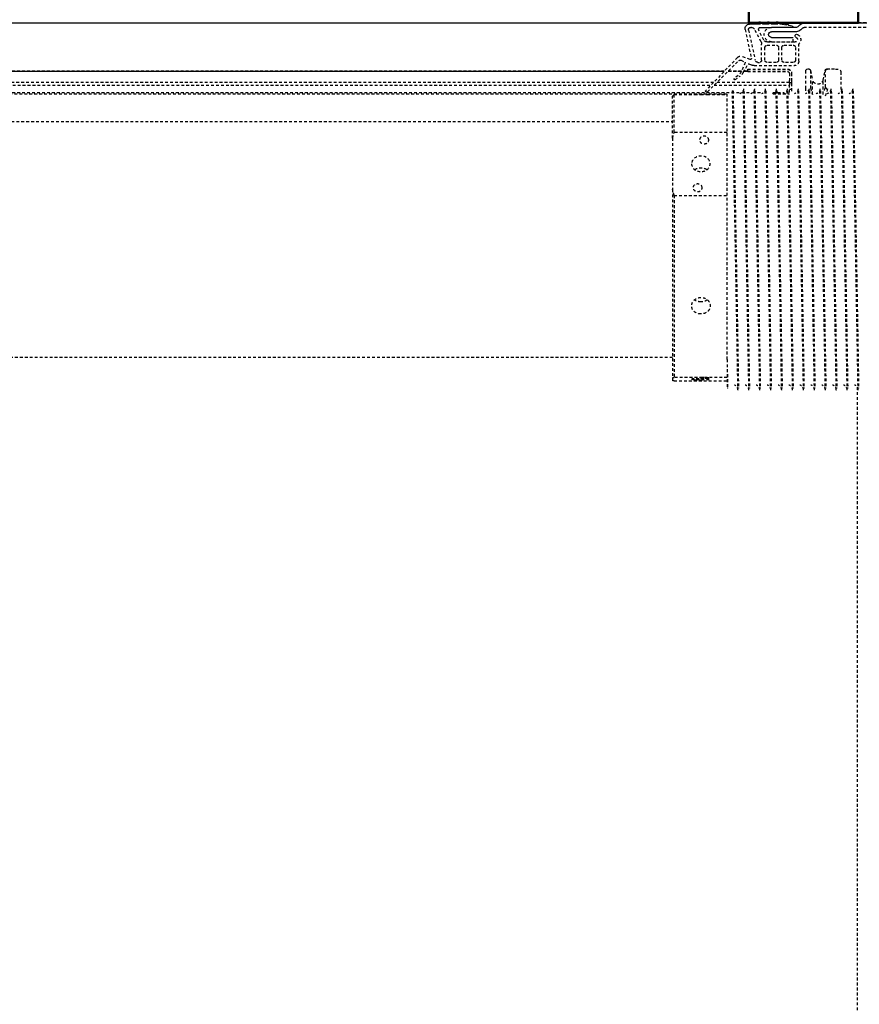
# Model space of a CAD drawing. Header units: centimetres. Extents: x 47725 to 65780, y 1899 to 12037.
# Tile 99 of 156: x 50490 to 50528, y 5718 to 5763. Entities that reach past the tile are written whole.
import ezdxf

# ---------------------------------------------------------------- set-up
doc = ezdxf.new("R2010")
doc.units = ezdxf.units.CM
doc.header["$LTSCALE"] = 0.02
doc.linetypes.add('DASHED2', pattern=[9.525, 6.35, -3.175])
doc.layers.add('CKDRZWI_', color=7, linetype='Continuous')
doc.layers.add('CKPOM_POWIERZ', color=1, linetype='Continuous', plot=False)
doc.layers.add('CKSCIANY_PRZEKR', color=6, linetype='Continuous', lineweight=50)

# ---------------------------------------------------------------- blocks, each defined once
blk = doc.blocks.new('A$7E8814B27261F1')
at = {"color": 7, "linetype": 'DASHED2', "ltscale": 10}
for p, q in [((231.79, 4366.84), (231.79, 374.08)), ((232.43, 4365.85), (232.43, 385)), ((222.1, 386.3), (222.1, 4363.7)), ((222.1, 4363.7), (222.1, 386.3)), ((222.14, 386.35), (222.14, 4363.65)), ((222.19, 386.39), (222.19, 4363.61)), ((222.24, 386.44), (222.24, 4363.56)), ((227.23, 391.24), (227.23, 4358.76)), ((228.48, 4357.56), (228.48, 392.44)), ((245, 4340), (245, 410)), ((353, 410), (353, 4340)), ((233.5, 410), (232.75, 409.25)), ((252.71, 410), (233.5, 410)), ((252.71, 410), (276.18, 410)), ((276.18, 410), (362.28, 410)), ((362.28, 410), (363.58, 410)), ((250.04, 409.25), (232.75, 409.25)), ((232.75, 409.25), (232.75, 399.82)), ((250.04, 385), (250.04, 409.25)), ((278.85, 409.25), (278.85, 385)), ((278.85, 409.25), (362.13, 409.25)), ((362.13, 385), (362.13, 409.25)), ((363.73, 409.25), (363.73, 385)), ((215.82, 380.27), (230.89, 394.75)), ((231.49, 393.96), (217.23, 379.71)), ((232.75, 394.15), (232.75, 385)), ((227.23, 356.5), (227.23, 389.71)), ((228.48, 390.96), (228.48, 356.5)), ((222.1, 378.47), (222.1, 384.57)), ((222.1, 384.57), (222.1, 378.47)), ((222.14, 378.5), (222.14, 384.62)), ((222.19, 378.52), (222.19, 384.66)), ((222.24, 378.54), (222.24, 384.71)), ((353.89, 385), (232.5, 385)), ((353.89, 385), (367, 385)), ((367, 384.79), (367, 385)), ((217.04, 378.58), (217.86, 376.81)), ((218.13, 376.71), (222.18, 378.51)), ((224.06, 379.98), (225.41, 381.69)), ((225.91, 381.34), (224.5, 379.34)), ((231, 382.71), (231, 382.29)), ((367, 379.79), (367, 380.21)), ((203.01, 376.75), (216.18, 373.91)), ((203.22, 375.17), (217, 372.2)), ((216.68, 374.5), (215.33, 378.13)), ((218.66, 375.1), (219.21, 373.91)), ((222.59, 377.58), (218.74, 375.36)), ((221.15, 375.5), (221.1, 375.5)), ((221.1, 375.5), (221.1, 357.3)), ((221.15, 375.5), (221.1, 375.5)), ((221.1, 375.5), (221.1, 357.3)), ((221.19, 375.5), (221.15, 375.5)), ((221.15, 375.5), (221.15, 357.3)), ((221.24, 375.5), (221.19, 375.5)), ((221.19, 375.5), (221.19, 357.3)), ((222.24, 375.5), (221.24, 375.5)), ((221.24, 375.5), (221.24, 357.3)), ((222.1, 375.5), (222.1, 377.3)), ((222.1, 377.3), (222.1, 375.5)), ((222.14, 375.5), (222.14, 377.33)), ((222.19, 375.5), (222.19, 377.35)), ((222.24, 375.5), (222.24, 377.38)), ((222.24, 375.5), (222.24, 357.3)), ((231, 377.71), (231, 377.29)), ((367, 374.79), (367, 375.21)), ((208.52, 369.49), (202.81, 372.52)), ((207.81, 368.17), (203.35, 370.53)), ((218, 370.96), (218, 370.2)), ((219.5, 372.64), (219.5, 354.2)), ((231, 372.71), (231, 372.29)), ((231.79, 373.33), (231.79, 369.08)), ((367, 369.79), (367, 370.21)), ((208.7, 353.9), (208.7, 366.7)), ((217, 369.2), (209.7, 369.2)), ((210.2, 366.7), (210.2, 362.45)), ((217, 367.7), (211.2, 367.7)), ((218, 362.45), (218, 366.7)), ((231, 367.71), (231, 367.3)), ((367, 364.79), (367, 365.21)), ((208.6, 364.7), (208.6, 354.7)), ((211.2, 361.45), (217, 361.45)), ((231, 362.71), (231, 362.3)), ((231.79, 364.08), (231.79, 359.08)), ((232.43, 363.97), (232.43, 356.5)), ((210.2, 358.95), (210.2, 354.7)), ((217, 359.95), (211.2, 359.95)), ((218, 354.7), (218, 358.95)), ((223.04, 356.5), (226.24, 356.5)), ((227.23, 356.5), (226.24, 356.5)), ((227.23, 356.5), (227.24, 356.5)), ((227.24, 356.5), (227.24, 355.5)), ((227.57, 356.5), (227.24, 356.5)), ((227.57, 356.5), (228.48, 356.5)), ((228.83, 356.5), (228.48, 356.5)), ((231.79, 356.5), (228.83, 356.5)), ((230.28, 356.5), (230.28, 355.5)), ((231, 357.71), (231, 357.3)), ((367, 359.8), (367, 360.21)), ((208.6, 354.7), (206.6, 354.7)), ((217.5, 352.2), (210.16, 352.2)), ((211.2, 353.7), (217, 353.7)), ((223.04, 355.5), (226.24, 355.5)), ((226.24, 355.5), (227.24, 355.5)), ((227.24, 355.5), (227.57, 355.5)), ((227.57, 355.5), (230.28, 355.5)), ((230.28, 355.5), (231.19, 355.5)), ((231, 352.71), (231, 352.3)), ((367, 354.8), (367, 355.21)), ((200, 301), (200, 349.66)), ((202, 301), (202, 349.66)), ((221, 348), (221, 347.81)), ((221.8, 346.83), (226.02, 345.95)), ((221.8, 346.83), (229.79, 346.83)), ((229.95, 349), (222, 349)), ((229.79, 346.83), (232.64, 345.95)), ((231.1, 349), (229.95, 349)), ((231.1, 347.69), (230.73, 347.81)), ((231, 347.71), (231, 347.3)), ((367, 349.8), (367, 350.21)), ((232.64, 345.95), (226.02, 345.95)), ((231, 342.71), (231, 342.3)), ((367, 344.8), (367, 345.21)), ((221, 339.19), (221, 338)), ((226.02, 341.05), (221.8, 340.17)), ((222.39, 340), (222.1, 340)), ((229.32, 340), (222.39, 340)), ((232.64, 341.05), (226.02, 341.05)), ((230.85, 340.49), (229.28, 340)), ((230.16, 339), (233.52, 340.07)), ((367, 339.8), (367, 340.21)), ((231, 337.71), (231, 337.3)), ((367, 334.8), (367, 335.22)), ((222.23, 333), (222.39, 333)), ((222.39, 333), (231.33, 333)), ((231, 332.71), (231, 332.3)), ((367, 329.8), (367, 330.22)), ((231, 327.72), (231, 327.3)), ((366.58, 325.5), (636.73, 325.5)), ((367, 324.8), (367, 325.22)), ((636.73, 325.5), (711.34, 325.5))]:
    blk.add_line(p, q, dxfattribs=at)
at = {"color": 7, "linetype": 'Continuous', "ltscale": 10}
for p, q in [((200, 375), (200, 370.22)), ((200.5, 369.72), (200.5, 374.72)), ((202, 373.87), (202, 374.18)), ((199.7, 369.86), (199.7, 370.52)), ((199.7, 370.52), (200.5, 369.72)), ((200.5, 368.72), (199.7, 369.86)), ((200, 369.43), (200, 366.22)), ((202, 369.72), (202, 364.7)), ((199.7, 365.86), (199.7, 366.52)), ((199.7, 366.52), (200.5, 365.72)), ((200.5, 364.72), (199.7, 365.86)), ((200, 365.43), (200, 362.22)), ((200.5, 365.72), (200.5, 368.72)), ((199.7, 361.86), (199.7, 362.52)), ((199.7, 362.52), (200.5, 361.72)), ((200.5, 360.72), (199.7, 361.86)), ((200, 361.43), (200, 349.66)), ((200.5, 361.72), (200.5, 364.72)), ((201.02, 357.76), (200.5, 360.72)), ((202, 353.31), (202, 364.7)), ((204, 353.31), (204, 364.7)), ((206.6, 364.7), (206.6, 354.7)), ((200.21, 357.77), (200.09, 358.41)), ((200.09, 358.41), (201.02, 357.76)), ((201.19, 356.78), (200.21, 357.77)), ((201.46, 355.3), (201.19, 356.78)), ((200.88, 351.78), (201.71, 352.61)), ((202.29, 350.36), (203.12, 351.19))]:
    blk.add_line(p, q, dxfattribs=at)
at = {"color": 7, "linetype": 'DASHED2', "ltscale": 10}
for centre, radius, start, end in [((266.29, 356.35), 55.34, 104.2053, 107.0848), ((262.59, 356.35), 55.34, 72.9152, 75.7947), ((382.47, 405.61), 20.67, 167.7246, 169.8445), ((343.39, 405.61), 20.67, 10.1555, 12.2754), ((231.14, 394.32), 0.5, 315, 119.4749), ((391.03, 2320.36), 1935.71, 268.90065, 269.28658), ((-408.75, 38911.44), 38534.46, 271.153415, 271.153525), ((217.2, 378.83), 2, 133.8548, 200.4501), ((217.94, 379), 1, 135, 205), ((220.14, 383.08), 5, 294, 321.6814), ((219.59, 382.78), 6, 300, 325), ((225.65, 381.5), 0.301, 328.3186, 141.6814), ((230.05, 379.89), 2.39, 270.2737, 342.8551), ((1137.01, 45999.08), 45625.37, 268.862172, 269.032894), ((1007.37, 38906.96), 38532.49, 268.845502, 269.04765), ((-408.75, 38906.44), 38534.46, 271.153415, 271.153525), ((216.27, 374.34), 0.441, 257.8296, 20.4501), ((218.04, 376.89), 0.2, 205, 294), ((218.84, 375.19), 0.2, 120, 205), ((216.5, 372.64), 3, 0, 25), ((230.05, 374.89), 2.39, 270.2737, 342.8551), ((1137.01, 45994.08), 45625.37, 268.862172, 269.032894), ((1007.37, 38901.96), 38532.49, 268.845502, 269.04765), ((-408.75, 38901.44), 38534.46, 271.153415, 271.153525), ((209.7, 371.72), 2.52, 242.0608, 270), ((216.73, 370.96), 1.27, 0, 77.8203), ((217, 370.2), 1, 270, 0), ((1137.01, 45989.08), 45625.37, 268.862172, 269.032894), ((1007.37, 38896.96), 38532.49, 268.845502, 269.04765), ((-408.75, 38896.45), 38534.46, 271.153415, 271.153525), ((205.3, 364.7), 3.3, 0, 180), ((207.03, 366.7), 1.66, 0, 62.0608), ((211.2, 366.7), 1, 90, 180), ((217, 366.7), 1, 0, 90), ((230.05, 369.89), 2.39, 270.2737, 342.8551), ((1137.01, 45984.08), 45625.37, 268.862172, 269.032894), ((1007.37, 38891.96), 38532.49, 268.845502, 269.04765), ((211.2, 362.45), 1, 180, 270), ((217, 362.45), 1, 270, 0), ((230.05, 364.89), 2.39, 270.2737, 342.8551), ((1137.01, 45979.08), 45625.37, 268.862172, 269.032894), ((1007.37, 38886.97), 38532.49, 268.845502, 269.04765), ((-408.75, 38891.45), 38534.46, 271.153415, 271.153525), ((211.2, 358.95), 1, 90, 180), ((217, 358.95), 1, 0, 90), ((222.9, 357.3), 1.8, 180, 270), ((222.9, 357.3), 1.8, 180, 270), ((222.95, 357.3), 1.8, 180, 270), ((222.99, 357.3), 1.8, 180, 270), ((223.04, 357.3), 1.8, 180, 270), ((223.04, 357.3), 0.8, 180, 270), ((230.05, 359.89), 2.39, 270.2737, 342.8551), ((1137.01, 45974.08), 45625.37, 268.862172, 269.032894), ((1007.37, 38881.97), 38532.49, 268.845502, 269.04765), ((-408.75, 38886.45), 38534.46, 271.153415, 271.153525), ((207.6, 353.9), 2.6, 203.9165, 308.6947), ((207.6, 353.9), 1.1, 203.9165, 0), ((210.16, 350.7), 1.5, 90, 128.6947), ((211.2, 354.7), 1, 180, 270), ((217, 354.7), 1, 270, 0), ((217.5, 354.2), 2, 270, 0), ((230.05, 354.89), 2.39, 270.2737, 342.8551), ((1137.01, 45969.08), 45625.37, 268.862172, 269.032894), ((1007.37, 38876.97), 38532.49, 268.845502, 269.04765), ((-408.75, 38881.45), 38534.46, 271.153415, 271.153525), ((222, 348), 1, 90, 180), ((222, 347.81), 1, 180, 258.1351), ((230.05, 349.89), 2.39, 270.2737, 342.8551), ((1137.01, 45964.08), 45625.37, 268.862172, 269.032894), ((1007.37, 38871.97), 38532.49, 268.845502, 269.04765), ((-408.75, 38876.45), 38534.46, 271.153415, 271.153525), ((230.05, 344.9), 2.39, 270.2737, 342.8551), ((1137.01, 45959.08), 45625.37, 268.862172, 269.032894), ((-408.75, 38871.45), 38534.46, 271.153415, 271.153525), ((222, 339.19), 1, 101.8649, 180), ((222.09, 339), 1, 101.5766, 179.9837), ((222.1, 338.98), 1.02, 89.8687, 101.4351), ((230.05, 339.9), 2.39, 270.2737, 342.8551), ((1007.37, 38866.97), 38532.49, 268.845502, 269.04765), ((-408.75, 38866.45), 38534.46, 271.153415, 271.153525), ((222.04, 337.99), 0.989, 191.7764, 192.1046), ((230.05, 334.9), 2.39, 270.2737, 342.8551), ((1137.01, 45954.09), 45625.37, 268.862172, 269.032894), ((1007.37, 38861.97), 38532.49, 268.845502, 269.04765), ((-408.75, 38861.45), 38534.46, 271.153415, 271.153525), ((230.05, 329.9), 2.39, 270.2737, 342.8551), ((1137.01, 45949.09), 45625.37, 268.862172, 269.032894), ((1007.37, 38856.97), 38532.49, 268.845502, 269.04765), ((-408.75, 38856.45), 38534.46, 271.153415, 271.153525), ((1137.01, 45944.09), 45625.37, 268.862172, 269.032894), ((1007.37, 38851.97), 38532.49, 268.845502, 269.04765), ((-408.75, 38851.45), 38534.46, 271.153415, 271.153525)]:
    blk.add_arc(centre, radius, start, end, dxfattribs=at)
at = {"color": 7, "linetype": 'Continuous', "ltscale": 10}
for centre, radius, start, end in [((202.58, 374.72), 2.08, 77.8296, 180), ((203.01, 374.18), 1.01, 77.8203, 180), ((203.53, 373.87), 1.53, 180, 242.0608), ((202.92, 369.72), 0.921, 62.0608, 180), ((205.3, 364.7), 1.3, 0, 180), ((203, 349.66), 3, 135, 180), ((202.19, 355.43), 0.749, 190, 255.12), ((201, 353.31), 1, 315, 0), ((201, 353.31), 3, 315, 0), ((205.9, 353.15), 0.75, 23.9165, 203.9165), ((203, 349.66), 1, 135, 180)]:
    blk.add_arc(centre, radius, start, end, dxfattribs=at)
at = {"color": 7, "linetype": 'DASHED2', "ltscale": 10}
for centre, major_axis, ratio in [((264.44, 397), (0, 4.25), 0.841709), ((362.93, 397), (0, 4.25), 0.04674), ((253.5, 395.5), (0, -2.1), 0.841709), ((275.39, 398.5), (0, -2.1), 0.841709), ((362.32, 395.5), (0, -2.1), 0.04674), ((363.54, 398.5), (0, -2.1), 0.04674)]:
    blk.add_ellipse(centre, major_axis=major_axis, ratio=ratio, dxfattribs=at)
for centre, major_axis, ratio, start_param, end_param in [((225.5, 343.5), (0, 2.5), 0.999939, 3.348675, 6.076103), ((221.04, 317), (0, -21), 0.011029, 2.690566, 3.05403)]:
    blk.add_ellipse(centre, major_axis=major_axis, ratio=ratio, start_param=start_param, end_param=end_param, dxfattribs=at)
for points, knots in [([(333.12, 397), (333.12, 395.88), (332.73, 394.78), (331.37, 393.21), (330.39, 392.75), (328.42, 392.75), (327.43, 393.2), (325.99, 394.79), (325.57, 395.89), (325.57, 398.11), (325.99, 399.22), (327.42, 400.79), (328.41, 401.25), (330.4, 401.25), (331.36, 400.79), (332.72, 399.22), (333.12, 398.12), (333.12, 397)], [0, 0, 0, 0, 0.125, 0.125, 0.25, 0.25, 0.375, 0.375, 0.5, 0.5, 0.625, 0.625, 0.75, 0.75, 0.875, 0.875, 1, 1, 1, 1]), ([(267.08, 399.82), (266.53, 399.04), (266.22, 398.02), (266.22, 395.99), (266.52, 394.98), (267.06, 394.21)], [0.384709, 0.384709, 0.384709, 0.384709, 0.5, 0.5, 0.6138838, 0.6138838, 0.6138838, 0.6138838]), ([(367.94, 380), (367.94, 380), (367.94, 380), (367.94, 380), (367.8, 380.01), (367.67, 380.02), (367.39, 380.07), (366.84, 380.24), (366.22, 380.69), (365.77, 381.25), (365.69, 381.6), (365.67, 381.69)], [0.1861249, 0.1861249, 0.1861249, 0.1861249, 0.2261769, 0.4214762, 0.4724045, 0.5083702, 0.5480959, 0.6471273, 0.8033109, 0.9563027, 1, 1, 1, 1]), ([(367.94, 375), (367.94, 375), (367.94, 375), (367.94, 375), (367.8, 375.01), (367.67, 375.02), (367.39, 375.07), (366.84, 375.24), (366.22, 375.69), (365.77, 376.25), (365.69, 376.6), (365.67, 376.69)], [0.1861249, 0.1861249, 0.1861249, 0.1861249, 0.2261769, 0.4214762, 0.4724045, 0.5083702, 0.5480959, 0.6471273, 0.8033109, 0.9563027, 1, 1, 1, 1]), ([(367.94, 370), (367.94, 370), (367.94, 370), (367.94, 370), (367.8, 370.01), (367.67, 370.02), (367.39, 370.07), (366.84, 370.24), (366.22, 370.69), (365.77, 371.25), (365.69, 371.6), (365.67, 371.69)], [0.1861249, 0.1861249, 0.1861249, 0.1861249, 0.2261769, 0.4214762, 0.4724045, 0.5083702, 0.5480959, 0.6471273, 0.8033109, 0.9563027, 1, 1, 1, 1]), ([(367.94, 365), (367.94, 365), (367.94, 365), (367.94, 365), (367.8, 365.01), (367.67, 365.02), (367.39, 365.07), (366.84, 365.24), (366.22, 365.69), (365.77, 366.25), (365.69, 366.6), (365.67, 366.69)], [0.1861249, 0.1861249, 0.1861249, 0.1861249, 0.2261769, 0.4214762, 0.4724045, 0.5083702, 0.5480959, 0.6471273, 0.8033109, 0.9563027, 1, 1, 1, 1]), ([(367.94, 360.01), (367.94, 360.01), (367.94, 360.01), (367.94, 360), (367.8, 360.01), (367.67, 360.02), (367.39, 360.07), (366.84, 360.24), (366.22, 360.69), (365.77, 361.26), (365.69, 361.6), (365.67, 361.69)], [0.1861249, 0.1861249, 0.1861249, 0.1861249, 0.2261769, 0.4214762, 0.4724045, 0.5083702, 0.5480959, 0.6471273, 0.8033109, 0.9563027, 1, 1, 1, 1]), ([(367.94, 355.01), (367.94, 355.01), (367.94, 355.01), (367.94, 355.01), (367.8, 355.01), (367.67, 355.03), (367.39, 355.07), (366.84, 355.25), (366.22, 355.69), (365.77, 356.26), (365.69, 356.6), (365.67, 356.69)], [0.1861249, 0.1861249, 0.1861249, 0.1861249, 0.2261769, 0.4214762, 0.4724045, 0.5083702, 0.5480959, 0.6471273, 0.8033109, 0.9563027, 1, 1, 1, 1]), ([(367.94, 350.01), (367.94, 350.01), (367.94, 350.01), (367.94, 350.01), (367.8, 350.01), (367.67, 350.03), (367.39, 350.07), (366.84, 350.25), (366.22, 350.69), (365.77, 351.26), (365.69, 351.6), (365.67, 351.69)], [0.1861249, 0.1861249, 0.1861249, 0.1861249, 0.2261769, 0.4214762, 0.4724045, 0.5083702, 0.5480959, 0.6471273, 0.8033109, 0.9563027, 1, 1, 1, 1]), ([(367.94, 345.01), (367.94, 345.01), (367.94, 345.01), (367.94, 345.01), (367.8, 345.01), (367.67, 345.03), (367.39, 345.07), (366.84, 345.25), (366.22, 345.7), (365.77, 346.26), (365.69, 346.6), (365.67, 346.69)], [0.1861249, 0.1861249, 0.1861249, 0.1861249, 0.2261769, 0.4214762, 0.4724045, 0.5083702, 0.5480959, 0.6471273, 0.8033109, 0.9563027, 1, 1, 1, 1]), ([(229.32, 340), (229.42, 340), (229.52, 339.97), (229.72, 339.87), (229.81, 339.8), (229.97, 339.61), (230.03, 339.5), (230.13, 339.26), (230.16, 339.13), (230.16, 339)], [0, 0, 0, 0, 0.25, 0.25, 0.5, 0.5, 0.75, 0.75, 1, 1, 1, 1]), ([(367.94, 340.01), (367.94, 340.01), (367.94, 340.01), (367.94, 340.01), (367.8, 340.01), (367.67, 340.03), (367.39, 340.07), (366.84, 340.25), (366.22, 340.7), (365.77, 341.26), (365.69, 341.6), (365.67, 341.69)], [0.1861249, 0.1861249, 0.1861249, 0.1861249, 0.2261769, 0.4214762, 0.4724045, 0.5083702, 0.5480959, 0.6471273, 0.8033109, 0.9563027, 1, 1, 1, 1]), ([(221.15, 335.45), (221.16, 335.07), (221.18, 334.48), (221.2, 334.1), (221.23, 333.91), (221.25, 333.75), (221.34, 333.53), (221.49, 333.31), (221.73, 333.11), (222.01, 333.01), (222.17, 333), (222.23, 333)], [0, 0, 0, 0, 0.32492, 0.610136, 0.753681, 0.828549, 0.859888, 0.89367, 0.934715, 0.979704, 1, 1, 1, 1]), ([(367.94, 335.01), (367.94, 335.01), (367.94, 335.01), (367.94, 335.01), (367.8, 335.02), (367.67, 335.03), (367.39, 335.07), (366.84, 335.25), (366.22, 335.7), (365.77, 336.26), (365.69, 336.6), (365.67, 336.69)], [0.1861249, 0.1861249, 0.1861249, 0.1861249, 0.2261769, 0.4214762, 0.4724045, 0.5083702, 0.5480959, 0.6471273, 0.8033109, 0.9563027, 1, 1, 1, 1]), ([(367.94, 330.01), (367.94, 330.01), (367.94, 330.01), (367.94, 330.01), (367.8, 330.02), (367.67, 330.03), (367.39, 330.08), (366.84, 330.25), (366.22, 330.7), (365.77, 331.26), (365.69, 331.6), (365.67, 331.69)], [0.1861249, 0.1861249, 0.1861249, 0.1861249, 0.2261769, 0.4214762, 0.4724045, 0.5083702, 0.5480959, 0.6471273, 0.8033109, 0.9563027, 1, 1, 1, 1]), ([(367.94, 325.01), (367.94, 325.01), (367.94, 325.01), (367.94, 325.01), (367.8, 325.02), (367.67, 325.03), (367.39, 325.08), (366.84, 325.25), (366.22, 325.7), (365.77, 326.26), (365.69, 326.61), (365.67, 326.69)], [0.1861249, 0.1861249, 0.1861249, 0.1861249, 0.2261769, 0.4214762, 0.4724045, 0.5083702, 0.5480959, 0.6471273, 0.8033109, 0.9563027, 1, 1, 1, 1])]:
    blk.add_open_spline(points, degree=3, knots=knots, dxfattribs=at)
for points in [[(232.75, 399.86), (232.75, 399.09), (232.76, 398.06), (232.76, 397)], [(232.76, 397), (232.76, 395.94), (232.75, 394.89), (232.75, 394.12)], [(326.64, 394.12), (327.25, 394.89), (327.6, 395.94), (327.6, 397)], [(327.6, 397), (327.6, 398.05), (327.25, 399.09), (326.65, 399.86)], [(367, 380.21), (367, 380.21), (366.98, 380.21), (366.93, 380.21)], [(367, 375.21), (367, 375.21), (366.98, 375.21), (366.93, 375.21)], [(367, 370.21), (367, 370.21), (366.98, 370.21), (366.93, 370.21)], [(367, 365.21), (367, 365.21), (366.98, 365.21), (366.93, 365.21)], [(367, 360.21), (367, 360.21), (366.98, 360.21), (366.93, 360.21)], [(367, 355.21), (367, 355.21), (366.98, 355.22), (366.93, 355.22)], [(367, 350.21), (367, 350.22), (366.98, 350.22), (366.93, 350.22)], [(367, 345.22), (367, 345.22), (366.98, 345.22), (366.93, 345.22)], [(367, 340.22), (367, 340.22), (366.98, 340.22), (366.93, 340.22)], [(367, 335.22), (367, 335.22), (366.98, 335.22), (366.93, 335.22)], [(367, 330.22), (367, 330.22), (366.98, 330.22), (366.93, 330.22)], [(367, 325.22), (367, 325.22), (366.98, 325.22), (366.93, 325.22)]]:
    blk.add_open_spline(points, degree=3, dxfattribs=at)

msp = doc.modelspace()

# ---------------------------------------------------------------- linework, layer by layer
at = {"layer": 'CKPOM_POWIERZ'}
msp.add_lwpolyline([(49578.82, 5762.604), (51065.82, 5762.604), (51065.82, 4528.604), (49578.82, 4528.604)], close=True, dxfattribs=at)
at = {"layer": 'CKSCIANY_PRZEKR'}
msp.add_lwpolyline([(50522.929, 5781.604), (50522.929, 5762.604), (50527.929, 5762.604), (50527.929, 5776.604)], dxfattribs=at)

# ---------------------------------------------------------------- block references
at = {"layer": 'CKDRZWI_', "xscale": -0.1, "yscale": 0.1, "zscale": 0.1, "rotation": 90}
msp.add_blockref('A$7E8814B27261F1', (50560.429, 5782.604), dxfattribs=at)

doc.saveas('drawing.dxf')
